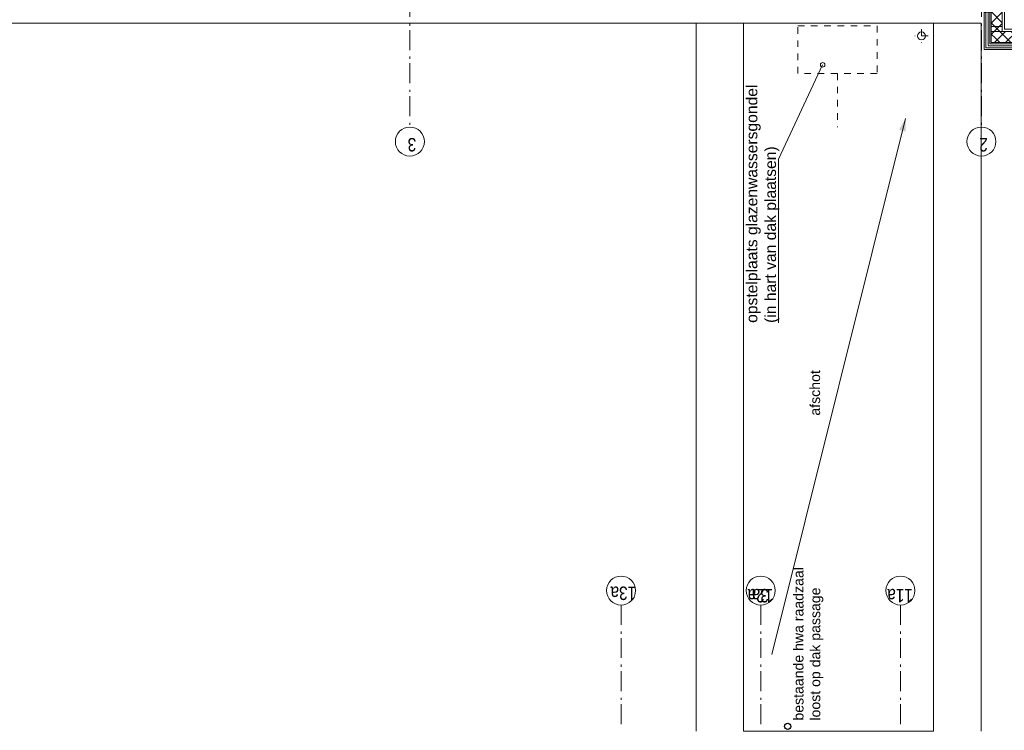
# Model space of a CAD drawing. Header units: millimetres. Extents: x 274596 to 660162, y 141333 to 298920.
# Tile 71 of 165: x 405059 to 417463, y 226045 to 234997. Entities that reach past the tile are written whole.
import ezdxf

# ---------------------------------------------------------------- set-up
doc = ezdxf.new("R2010")
doc.units = ezdxf.units.MM
doc.header["$LTSCALE"] = 400
doc.linetypes.add('STYLE_01', pattern=[0.416641, 0.208282, -0.208359])
doc.linetypes.add('STYLE_06', pattern=[1.041641, 0.625, -0.208282, 0.069427, -0.138931])
for name, color, linetype, lineweight in [('Buitenkozijnen', 140, 'Continuous', 15), ('mat-beton (ihwg)', 5, 'Continuous', 25), ('None', 7, 'Continuous', 9), ('Tekst', 140, 'Continuous', 15)]:
    doc.layers.add(name, color=color, linetype=linetype, lineweight=lineweight)
doc.styles.add('Arial', font='arial.ttf', dxfattribs={"height": 211.666667})
doc.styles.add('Arial Narrow', font='ARIALN.TTF', dxfattribs={"height": 222.25})

# ---------------------------------------------------------------- blocks, each defined once
blk = doc.blocks.new('*X539')
at = {"layer": 'None', "lineweight": 5}
for p, q in [((29648, -27486), (29701, -27433)), ((29719, -27557), (29843, -27433)), ((29844, -27573), (29984, -27433)), ((29986, -27573), (30060, -27498)), ((30127, -27573), (30131, -27569))]:
    blk.add_line(p, q, dxfattribs=at)
at = {"layer": 'None', "lineweight": 13}
for p, q in [((29695, -27433), (29835, -27573)), ((29837, -27433), (29977, -27573)), ((29978, -27433), (30118, -27573))]:
    blk.add_line(p, q, dxfattribs=at)
blk = doc.blocks.new('*X540')
at = {"layer": 'None', "lineweight": 13}
for p, q in [((29595, -27474), (29735, -27614)), ((29595, -27615), (29735, -27755)), ((29595, -27756), (29735, -27896)), ((29595, -27898), (29735, -28038)), ((29595, -28039), (29735, -28179)), ((29595, -28181), (29735, -28321)), ((29595, -28322), (29735, -28462)), ((29595, -28463), (29735, -28603)), ((29595, -28605), (29735, -28745)), ((29595, -28746), (29735, -28886)), ((29595, -28888), (29735, -29028)), ((29595, -29029), (29676, -29110))]:
    blk.add_line(p, q, dxfattribs=at)
at = {"layer": 'None', "lineweight": 5}
for p, q in [((29595, -27540), (29648, -27486)), ((29595, -27681), (29719, -27557)), ((29595, -27823), (29735, -27683)), ((29595, -27964), (29735, -27824)), ((29595, -28105), (29735, -27965)), ((29595, -28247), (29735, -28107)), ((29595, -28388), (29735, -28248)), ((29595, -28530), (29735, -28390)), ((29595, -28671), (29735, -28531)), ((29595, -28812), (29735, -28672)), ((29595, -28954), (29735, -28814)), ((29595, -29095), (29735, -28955)), ((29721, -29110), (29735, -29097))]:
    blk.add_line(p, q, dxfattribs=at)
blk = doc.blocks.new('*X541')
at = {"layer": 'None', "lineweight": 5}
for p, q in [((29995, -27422), (30071, -27346)), ((30060, -27498), (30135, -27424)), ((30131, -27569), (30135, -27565))]:
    blk.add_line(p, q, dxfattribs=at)
at = {"layer": 'None', "lineweight": 13}
blk.add_line((30032, -27346), (30135, -27448), dxfattribs=at)
blk = doc.blocks.new('*U542')
at = {"layer": 'None', "color": 140, "lineweight": 15}
for p, q in [((29974, -27345), (29507, -27345)), ((29507, -27345), (29507, -29112)), ((29974, -27365), (29527, -27365)), ((29527, -27365), (29527, -29112)), ((29974, -27345), (29974, -27365)), ((29977, -27346), (29977, -27424)), ((29977, -27346), (29995, -27346)), ((29995, -27346), (29995, -27424)), ((30129, -27346), (30129, -27573)), ((30129, -27346), (30156, -27346)), ((30156, -27346), (30156, -27600)), ((29577, -27415), (29577, -29110)), ((30135, -27415), (29577, -27415)), ((29595, -27433), (29595, -29110)), ((30135, -27433), (29595, -27433)), ((30129, -27573), (29735, -27573)), ((29735, -27573), (29735, -29110)), ((30156, -27600), (29762, -27600)), ((29762, -27600), (29762, -29110))]:
    blk.add_line(p, q, dxfattribs=at)
at = {"layer": 'None', "color": 8, "linetype": 'Continuous', "lineweight": 5}
for p, q in [((29555, -27393), (29555, -29110)), ((29557, -27393), (29977, -27393))]:
    blk.add_line(p, q, dxfattribs=at)
at = {"layer": 'None', "color": 140, "linetype": 'Continuous', "lineweight": 15}
for p, q in [((29995, -27346), (29995, -27433)), ((29995, -27346), (30135, -27346)), ((30135, -27346), (30135, -27573)), ((29995, -27433), (29595, -27433)), ((29595, -27433), (29595, -29110)), ((30135, -27573), (29735, -27573)), ((29735, -27573), (29735, -29110))]:
    blk.add_line(p, q, dxfattribs=at)
for points in [[(29795, -27573), (29795, -27433), (29735, -27433), (29735, -27573)], [(30135, -27573), (30135, -27433), (30075, -27433), (30075, -27573)]]:
    blk.add_lwpolyline(points, close=True, dxfattribs=at)
at = {"layer": 'None', "color": 140}
for name in ['*X541', '*X540', '*X539']:
    blk.add_blockref(name, (0, 0), dxfattribs=at)
blk = doc.blocks.new('HWA')
at = {"layer": 'None', "color": 92, "linetype": 'Continuous', "lineweight": 25}
blk.add_circle((0, -74), 40, dxfattribs=at)
blk = doc.blocks.new('*U1342')
at = {"layer": 'None', "color": 140, "linetype": 'STYLE_01', "lineweight": 15}
for p, q in [((29678, -26640), (29678, -26470)), ((29763, -26555), (29593, -26555))]:
    blk.add_line(p, q, dxfattribs=at)
at = {"layer": 'None', "color": 140, "linetype": 'Continuous', "lineweight": 15}
blk.add_circle((29678, -26555), 50, dxfattribs=at)
blk = doc.blocks.new('*U1626')
at = {"layer": 'None', "color": 43, "linetype": 'Continuous', "lineweight": 9}
for centre in [(28347, -20110), (28347, -27310)]:
    blk.add_circle(centre, 183, dxfattribs=at)
at = {"layer": 'None', "color": 43, "char_height": 169, "width": 160.91, "attachment_point": 1, "rotation": 90, "style": 'Arial Narrow'}
for s, insert in [('3', (28223, -20190)), ('2', (28223, -27390))]:
    blk.add_mtext(s, dxfattribs=dict(at, insert=insert))

msp = doc.modelspace()

# ---------------------------------------------------------------- linework, layer by layer
at = {"layer": 'Buitenkozijnen', "color": 43, "linetype": 'Continuous', "lineweight": 9}
for p, q in [((417169.90089, 234955.15784), (395012.98476, 234955.15784)), ((413578.9205, 234945.15783), (413578.9205, 226035.42983)), ((417169.90089, 234945.15783), (417169.90089, 226035.42983))]:
    msp.add_line(p, q, dxfattribs=at)
at = {"layer": 'None', "color": 43, "linetype": 'STYLE_06', "lineweight": 9}
for p, q in [((409974.41069, 267364.37046), (409974.41069, 233644.46983)), ((417174.41069, 267364.37046), (417174.41069, 233644.46983))]:
    msp.add_line(p, q, dxfattribs=at)
at = {"layer": 'None', "color": 8, "lineweight": 5}
for p, q in [((414616.22344, 233241.42983), (415174.41069, 234428.47378)), ((414616.22344, 231177.31657), (414616.22344, 233241.42983))]:
    msp.add_line(p, q, dxfattribs=at)
at = {"layer": 'None', "color": 8, "linetype": 'STYLE_01', "lineweight": 5}
msp.add_line((415360.68268, 234319.87343), (415360.68268, 233641.42983), dxfattribs=at)
at = {"layer": 'None', "color": 8, "linetype": 'Continuous', "lineweight": 5}
msp.add_line((414534.41069, 227001.42983), (416218.1578, 233752.80441), dxfattribs=at)
at = {"layer": 'None', "color": 7, "linetype": 'STYLE_06', "lineweight": 9}
for p, q in [((412634.41069, 227622.53758), (412634.41069, 226122.53758)), ((414394.41069, 227622.53758), (414394.41069, 226122.53758)), ((414394.41069, 227622.53758), (414394.41069, 226122.53758)), ((416154.41069, 227622.53758), (416154.41069, 226122.53758))]:
    msp.add_line(p, q, dxfattribs=at)
at = {"layer": 'None', "color": 140, "linetype": 'Continuous', "lineweight": 15}
msp.add_lwpolyline([(414178.92069, 226035.39307), (414178.92069, 234955.15784), (416569.90069, 234955.15784), (416569.90069, 226035.39307)], close=True, dxfattribs=at)
at = {"layer": 'None', "color": 43, "linetype": 'STYLE_01', "lineweight": 9}
msp.add_lwpolyline([(414860.68268, 234319.87343), (414860.68268, 234919.87343), (415860.68268, 234919.87343), (415860.68268, 234319.87343)], close=True, dxfattribs=at)
at = {"layer": 'None', "color": 8, "lineweight": 5}
msp.add_circle((415174.41069, 234428.47378), 29.22302, dxfattribs=at)
at = {"layer": 'None', "color": 43, "linetype": 'Continuous', "lineweight": 9}
for centre in [(412634.41069, 227805.14399), (414394.41069, 227805.14399), (414394.41069, 227805.14399), (416154.41069, 227805.14399)]:
    msp.add_circle(centre, 182.60642, dxfattribs=at)
at = {"layer": 'None', "color": 8, "lineweight": 5}
msp.add_solid([(416218.1578, 233752.80441), (416218.1578, 233588.45431), (416135.98275, 233610.47305)], dxfattribs=at)

# ---------------------------------------------------------------- block references
at = {"layer": 'mat-beton (ihwg)', "color": 7, "rotation": 90}
msp.add_blockref('HWA', (414660.41044, 226094.37046), dxfattribs=at)
at = {"layer": 'None', "color": 7, "rotation": 90}
for name in ['*U542', '*U1342', '*U1626']:
    msp.add_blockref(name, (389864.41069, 205114.37046), dxfattribs=at)

# ---------------------------------------------------------------- texts
at = {"layer": 'None', "color": 43, "char_height": 127, "attachment_point": 1, "rotation": 90, "style": 'Arial'}
for s, insert in [('afschot', (415015.02202, 230009.34233)), ('bestaande hwa raadzaal\\Ploost op dak passage', (414805.63393, 226167.25483))]:
    msp.add_mtext(s, dxfattribs=dict(at, insert=insert))
at = {"layer": 'None', "color": 8, "char_height": 169.333333, "attachment_point": 1, "rotation": 180, "style": 'Arial Narrow'}
for s, insert in [('13a', (412825.32116, 227686.62559)), ('12a', (414551.86892, 227656.51917)), ('3a', (414495.32116, 227656.51917)), ('11a', (416311.86892, 227656.51917))]:
    msp.add_mtext(s, dxfattribs=dict(at, insert=insert))
at = {"layer": 'Tekst', "color": 140, "insert": (414210.529, 231177.31657), "char_height": 141.1111111, "width": 2906.7166629, "attachment_point": 1, "rotation": 90, "style": 'Arial'}
msp.add_mtext('opstelplaats glazenwassersgondel\\P(in hart van dak plaatsen)', dxfattribs=at)

doc.saveas('drawing.dxf')
